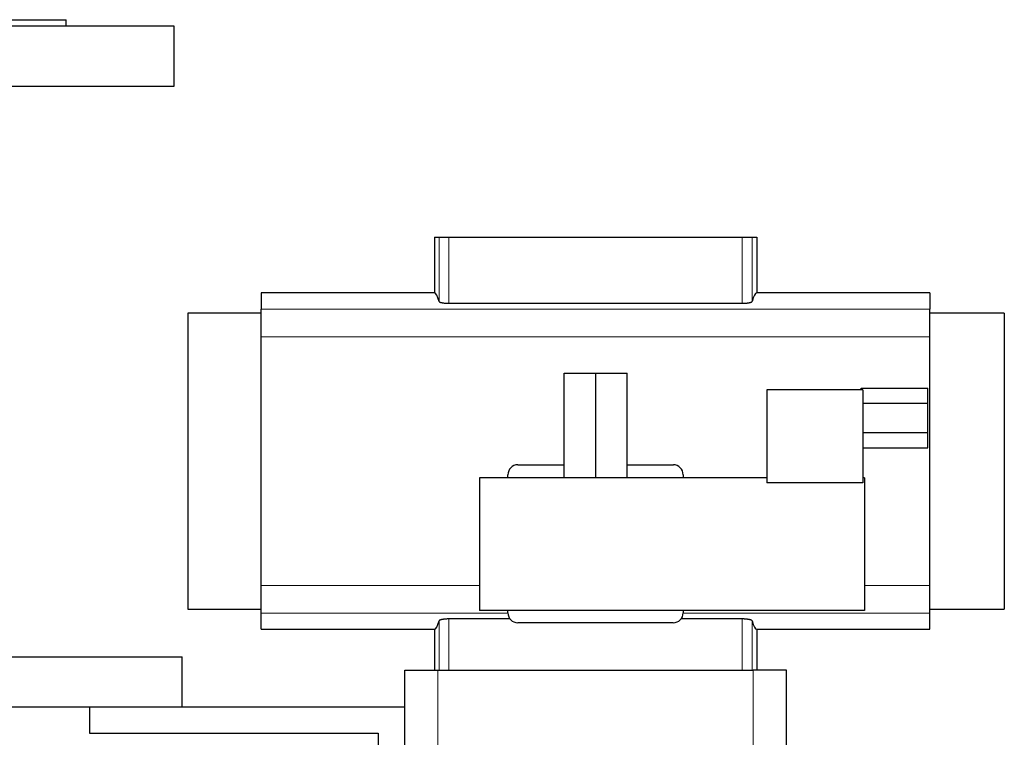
# Model space of a CAD drawing. Header units: inches. Extents: x 0 to 20790, y -12 to 14700.
# Tile 71 of 184: x 1510 to 1807, y 12338 to 12554. Entities that reach past the tile are written whole.
import ezdxf

# ---------------------------------------------------------------- set-up
doc = ezdxf.new("R2010")
doc.units = ezdxf.units.IN
doc.layers.add('1', color=7, linetype='Continuous', true_color=0xffffff)

msp = doc.modelspace()

# ---------------------------------------------------------------- linework, layer by layer
at = {"layer": '1', "color": 2, "linetype": 'Continuous', "lineweight": 25}
for p, q in [((1556.725, 12552.13), (1356.725, 12552.13)), ((1389.225, 12554.13), (1524.225, 12554.13)), ((1524.225, 12552.13), (1524.225, 12554.13)), ((1556.725, 12534.13), (1556.725, 12552.13)), ((1356.725, 12534.13), (1556.725, 12534.13)), ((1635.153, 12488.63), (1636.576, 12488.63)), ((1635.153, 12488.63), (1635.153, 12471.794)), ((1636.576, 12488.63), (1639.568, 12488.63)), ((1639.568, 12488.63), (1727.882, 12488.63)), ((1727.882, 12488.63), (1730.874, 12488.63)), ((1730.874, 12488.63), (1732.297, 12488.63)), ((1732.297, 12488.63), (1732.297, 12471.794)), ((1635.153, 12471.794), (1582.975, 12471.794)), ((1582.975, 12471.794), (1582.975, 12466.909)), ((1784.475, 12471.794), (1732.297, 12471.794)), ((1784.475, 12471.794), (1784.475, 12466.909)), ((1639.568, 12468.685), (1727.882, 12468.685)), ((1560.879, 12465.744), (1560.879, 12376.516)), ((1582.975, 12465.744), (1560.879, 12465.744)), ((1582.975, 12458.62), (1582.975, 12466.909)), ((1784.475, 12458.62), (1784.475, 12466.909)), ((1806.879, 12465.744), (1784.475, 12465.744)), ((1806.879, 12465.744), (1806.879, 12376.516)), ((1582.975, 12383.64), (1582.975, 12458.62)), ((1784.475, 12383.64), (1784.475, 12458.62)), ((1674.297, 12447.637), (1683.797, 12447.637)), ((1674.297, 12416.137), (1674.297, 12447.637)), ((1683.797, 12447.637), (1693.297, 12447.637)), ((1683.797, 12416.137), (1683.797, 12447.637)), ((1693.297, 12416.137), (1693.297, 12447.637)), ((1764.297, 12442.637), (1735.297, 12442.637)), ((1735.297, 12442.637), (1735.297, 12414.637)), ((1763.797, 12443.137), (1783.797, 12443.137)), ((1763.797, 12442.637), (1763.797, 12443.137)), ((1764.297, 12442.637), (1764.297, 12414.637)), ((1783.797, 12438.559), (1783.797, 12443.137)), ((1764.297, 12438.559), (1783.797, 12438.559)), ((1783.797, 12429.716), (1783.797, 12438.559)), ((1764.297, 12429.716), (1783.797, 12429.716)), ((1783.797, 12425.138), (1783.797, 12429.716)), ((1764.297, 12425.138), (1783.797, 12425.138)), ((1660.288, 12420.03), (1674.297, 12420.03)), ((1693.297, 12420.03), (1707.162, 12420.03)), ((1648.797, 12416.137), (1648.797, 12376.137)), ((1735.297, 12416.137), (1648.797, 12416.137)), ((1657.325, 12416.137), (1657.325, 12416.966)), ((1710.125, 12416.966), (1710.125, 12416.137)), ((1764.797, 12416.137), (1764.297, 12416.137)), ((1764.797, 12416.137), (1764.797, 12376.137)), ((1764.297, 12414.637), (1735.297, 12414.637)), ((1582.975, 12375.351), (1582.975, 12383.64)), ((1784.475, 12375.351), (1784.475, 12383.64)), ((1560.879, 12376.516), (1582.975, 12376.516)), ((1784.475, 12376.516), (1806.879, 12376.516)), ((1582.975, 12370.466), (1582.975, 12375.351)), ((1657.964, 12373.575), (1639.568, 12373.575)), ((1764.797, 12376.137), (1648.797, 12376.137)), ((1657.325, 12375.426), (1657.325, 12376.137)), ((1727.882, 12373.575), (1709.486, 12373.575)), ((1710.125, 12376.137), (1710.125, 12375.426)), ((1784.475, 12370.466), (1784.475, 12375.351)), ((1707.129, 12372.43), (1660.321, 12372.43)), ((1582.975, 12370.466), (1635.153, 12370.466)), ((1635.153, 12370.466), (1635.153, 12358.13)), ((1732.297, 12370.466), (1784.475, 12370.466)), ((1732.297, 12370.466), (1732.297, 12358.13)), ((1401.725, 12362.13), (1559.225, 12362.13)), ((1559.225, 12347.13), (1559.225, 12362.13)), ((1626.225, 12358.13), (1636.225, 12358.13)), ((1626.225, 12306.624), (1626.225, 12358.13)), ((1636.225, 12358.13), (1731.225, 12358.13)), ((1741.225, 12358.13), (1731.225, 12358.13)), ((1741.225, 12306.624), (1741.225, 12358.13)), ((1401.725, 12347.13), (1559.225, 12347.13)), ((1531.225, 12347.13), (1531.225, 12339.13)), ((1559.225, 12347.13), (1626.225, 12347.13)), ((1531.225, 12339.13), (1618.225, 12339.13)), ((1618.225, 12339.13), (1618.225, 12310.959))]:
    msp.add_line(p, q, dxfattribs=at)
at = {"layer": '1', "color": 110, "linetype": 'Continuous', "lineweight": 13}
for p, q in [((1636.576, 12488.63), (1636.576, 12469.25)), ((1639.568, 12488.63), (1639.568, 12468.685)), ((1727.882, 12488.63), (1727.882, 12468.685)), ((1730.874, 12488.63), (1730.874, 12469.25)), ((1784.475, 12466.909), (1582.975, 12466.909)), ((1784.475, 12458.62), (1582.975, 12458.62)), ((1648.797, 12383.64), (1582.975, 12383.64)), ((1784.475, 12383.64), (1764.797, 12383.64)), ((1657.326, 12375.351), (1582.975, 12375.351)), ((1639.568, 12373.575), (1639.568, 12358.13)), ((1784.475, 12375.351), (1710.124, 12375.351)), ((1727.882, 12373.575), (1727.882, 12358.13)), ((1636.576, 12373.009), (1636.576, 12358.13)), ((1730.874, 12373.009), (1730.874, 12358.13)), ((1636.225, 12299.384), (1636.225, 12358.13)), ((1731.225, 12299.384), (1731.225, 12358.13))]:
    msp.add_line(p, q, dxfattribs=at)
at = {"layer": '1', "color": 2, "linetype": 'Continuous', "lineweight": 25}
for centre, major_axis, ratio, start_param, end_param in [((1635.153, 12325.497), (0, 146.297), 0.0524078, 6.096446, 6.2831853), ((1732.297, 12325.497), (0, 146.297), 0.0524078, 0, 0.1867393), ((1660.329, 12416.924), (-0.597, 3.052), 0.9646906, 6.0966954, 7.6539458), ((1707.121, 12416.924), (0.597, 3.052), 0.9646906, 4.9124249, 6.4696752), ((1660.329, 12375.434), (-2.127, -2.127), 0.9972647, 5.4991567, 7.0672139), ((1707.121, 12375.434), (2.127, -2.127), 0.9972647, 5.4991567, 7.0672139), ((1635.153, 12516.763), (0, 146.297), 0.0524078, 3.1415927, 3.3283319), ((1732.297, 12516.763), (0, 146.297), 0.0524078, 2.9548534, 3.1415927)]:
    msp.add_ellipse(centre, major_axis=major_axis, ratio=ratio, start_param=start_param, end_param=end_param, dxfattribs=at)
for points, knots in [([(1636.576, 12469.25), (1636.581, 12469.232), (1636.591, 12469.215), (1636.611, 12469.188), (1636.619, 12469.179), (1636.637, 12469.161), (1636.648, 12469.152), (1636.682, 12469.126), (1636.708, 12469.108), (1636.755, 12469.082), (1636.772, 12469.073), (1636.807, 12469.056), (1636.826, 12469.048), (1636.885, 12469.022), (1636.929, 12469.006), (1637, 12468.981), (1637.025, 12468.973), (1637.076, 12468.957), (1637.103, 12468.949), (1637.185, 12468.926), (1637.301, 12468.897), (1637.431, 12468.869), (1637.533, 12468.849), (1637.586, 12468.839), (1637.64, 12468.83), (1637.677, 12468.824), (1637.696, 12468.821), (1637.789, 12468.806), (1637.944, 12468.783), (1638.189, 12468.754), (1638.362, 12468.737), (1638.495, 12468.726), (1638.539, 12468.723), (1638.63, 12468.716), (1638.676, 12468.713), (1638.813, 12468.705), (1638.998, 12468.695), (1639.186, 12468.69), (1639.376, 12468.686), (1639.472, 12468.685), (1639.568, 12468.685)], [0, 0, 0, 0, 0.0625, 0.0625, 0.09375, 0.09375, 0.125, 0.125, 0.1875, 0.1875, 0.21875, 0.21875, 0.25, 0.25, 0.3125, 0.3125, 0.34375, 0.34375, 0.375, 0.375, 0.4375, 0.5, 0.5, 0.53125, 0.546875, 0.546875, 0.5625, 0.5625, 0.625, 0.6875, 0.75, 0.75, 0.78125, 0.78125, 0.8125, 0.8125, 0.875, 0.9375, 0.9375, 1, 1, 1, 1]), ([(1727.882, 12468.685), (1727.979, 12468.685), (1728.074, 12468.686), (1728.264, 12468.69), (1728.452, 12468.695), (1728.638, 12468.705), (1728.775, 12468.713), (1728.821, 12468.716), (1728.912, 12468.723), (1728.957, 12468.726), (1729.091, 12468.737), (1729.178, 12468.746), (1729.306, 12468.759), (1729.348, 12468.764), (1729.43, 12468.774), (1729.471, 12468.779), (1729.59, 12468.795), (1729.744, 12468.818), (1729.887, 12468.843), (1729.989, 12468.863), (1730.023, 12468.87), (1730.072, 12468.881), (1730.088, 12468.884), (1730.12, 12468.891), (1730.199, 12468.909), (1730.33, 12468.943), (1730.482, 12468.99), (1730.568, 12469.023), (1730.617, 12469.045), (1730.627, 12469.049), (1730.645, 12469.058), (1730.673, 12469.07), (1730.697, 12469.083), (1730.743, 12469.109), (1730.796, 12469.144), (1730.832, 12469.179), (1730.859, 12469.215), (1730.869, 12469.232), (1730.874, 12469.25)], [0, 0, 0, 0, 0.0625, 0.0625, 0.125, 0.1875, 0.1875, 0.21875, 0.21875, 0.25, 0.25, 0.3125, 0.3125, 0.34375, 0.34375, 0.375, 0.375, 0.4375, 0.5, 0.5, 0.53125, 0.53125, 0.546875, 0.546875, 0.5625, 0.625, 0.6875, 0.75, 0.75, 0.765625, 0.765625, 0.78125, 0.8125, 0.8125, 0.875, 0.9375, 0.9375, 1, 1, 1, 1]), ([(1639.568, 12373.575), (1639.471, 12373.575), (1639.376, 12373.574), (1639.186, 12373.57), (1638.997, 12373.564), (1638.812, 12373.555), (1638.674, 12373.547), (1638.629, 12373.543), (1638.538, 12373.537), (1638.493, 12373.533), (1638.359, 12373.522), (1638.272, 12373.514), (1638.144, 12373.5), (1638.102, 12373.495), (1638.02, 12373.485), (1637.979, 12373.48), (1637.859, 12373.464), (1637.706, 12373.442), (1637.563, 12373.416), (1637.461, 12373.396), (1637.427, 12373.39), (1637.378, 12373.379), (1637.362, 12373.375), (1637.33, 12373.368), (1637.251, 12373.35), (1637.12, 12373.317), (1636.968, 12373.269), (1636.882, 12373.236), (1636.833, 12373.215), (1636.823, 12373.211), (1636.805, 12373.202), (1636.777, 12373.189), (1636.753, 12373.176), (1636.707, 12373.15), (1636.654, 12373.116), (1636.618, 12373.08), (1636.591, 12373.045), (1636.581, 12373.027), (1636.576, 12373.009)], [0, 0, 0, 0, 0.0625, 0.0625, 0.125, 0.1875, 0.1875, 0.21875, 0.21875, 0.25, 0.25, 0.3125, 0.3125, 0.34375, 0.34375, 0.375, 0.375, 0.4375, 0.5, 0.5, 0.53125, 0.53125, 0.546875, 0.546875, 0.5625, 0.625, 0.6875, 0.75, 0.75, 0.765625, 0.765625, 0.78125, 0.8125, 0.8125, 0.875, 0.9375, 0.9375, 1, 1, 1, 1]), ([(1730.874, 12373.009), (1730.869, 12373.027), (1730.859, 12373.045), (1730.839, 12373.072), (1730.831, 12373.081), (1730.813, 12373.098), (1730.802, 12373.107), (1730.768, 12373.134), (1730.742, 12373.152), (1730.695, 12373.178), (1730.678, 12373.186), (1730.643, 12373.203), (1730.624, 12373.212), (1730.565, 12373.237), (1730.521, 12373.254), (1730.45, 12373.278), (1730.425, 12373.287), (1730.374, 12373.302), (1730.347, 12373.31), (1730.265, 12373.333), (1730.149, 12373.363), (1730.019, 12373.391), (1729.917, 12373.411), (1729.864, 12373.42), (1729.81, 12373.43), (1729.773, 12373.436), (1729.754, 12373.439), (1729.661, 12373.454), (1729.506, 12373.477), (1729.261, 12373.506), (1729.088, 12373.522), (1728.955, 12373.534), (1728.911, 12373.537), (1728.82, 12373.544), (1728.774, 12373.547), (1728.637, 12373.555), (1728.452, 12373.564), (1728.264, 12373.57), (1728.074, 12373.574), (1727.978, 12373.575), (1727.882, 12373.575)], [0, 0, 0, 0, 0.0625, 0.0625, 0.09375, 0.09375, 0.125, 0.125, 0.1875, 0.1875, 0.21875, 0.21875, 0.25, 0.25, 0.3125, 0.3125, 0.34375, 0.34375, 0.375, 0.375, 0.4375, 0.5, 0.5, 0.53125, 0.546875, 0.546875, 0.5625, 0.5625, 0.625, 0.6875, 0.75, 0.75, 0.78125, 0.78125, 0.8125, 0.8125, 0.875, 0.9375, 0.9375, 1, 1, 1, 1])]:
    msp.add_open_spline(points, degree=3, knots=knots, dxfattribs=at)

doc.saveas('drawing.dxf')
